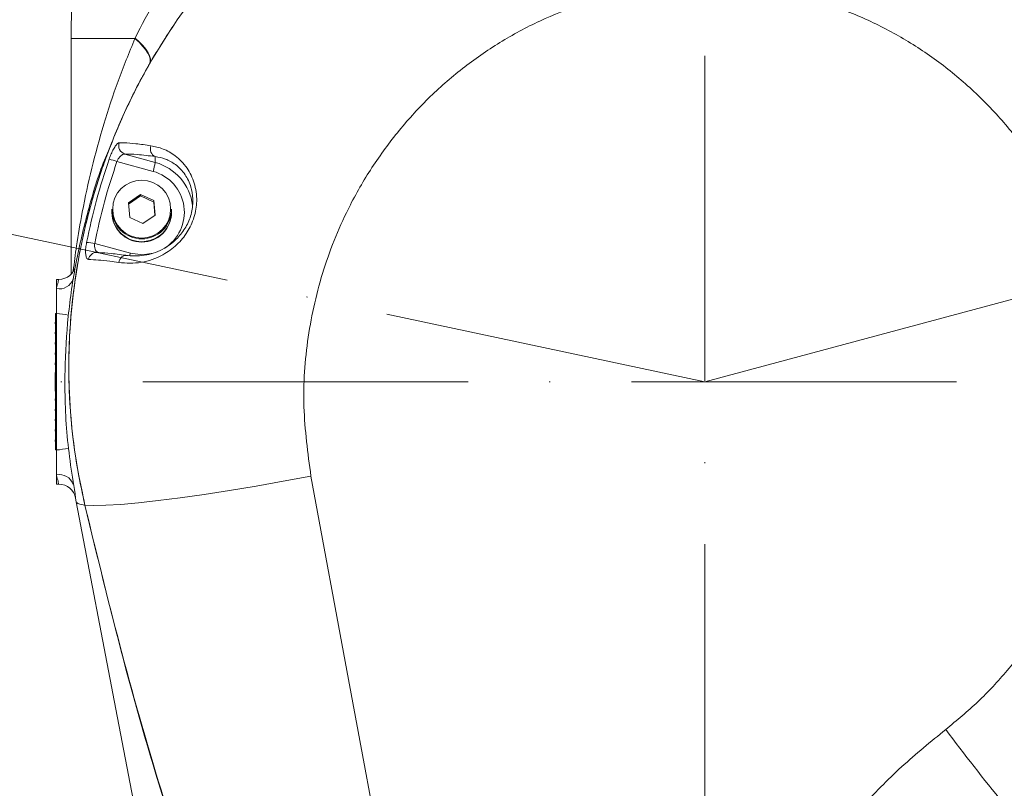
# Model space of a CAD drawing. Header units: millimetres. Extents: x 809 to 6054, y -5716 to -1261.
# Tile 32 of 96: x 2494 to 2609, y -2460 to -2370. Entities that reach past the tile are written whole.
import ezdxf

# ---------------------------------------------------------------- set-up
doc = ezdxf.new("R2010")
doc.units = ezdxf.units.MM
doc.header["$LTSCALE"] = 0.3175
doc.linetypes.add('ACAD_ISO10W100', pattern=[18, 12, -3, 0, -3])
doc.linetypes.add('CENTER2', pattern=[28.574999, 19.049999, -3.175, 3.175, -3.175])
for name, color, linetype, lineweight in [('1轮廓实线层', 7, 'Continuous', 18), ('7标注层', 4, 'Continuous', 13), ('中心线', 4, 'ACAD_ISO10W100', 20), ('细点划线', 6, 'CENTER2', 18)]:
    doc.layers.add(name, color=color, linetype=linetype, lineweight=lineweight)
doc.styles.add('标准汉字', font='gbenor.shx', dxfattribs={"bigfont": 'gbcbig.shx'})
doc.dimstyles.new('M1：10', dxfattribs={"dimscale": 10, "dimtxt": 3.5, "dimasz": 2.5, "dimexe": 2, "dimexo": 0, "dimgap": 1.5, "dimtad": 1, "dimdec": 4, "dimdsep": 46, "dimtxsty": '标准汉字', "dimcen": 5, "dimdle": 5, "dimclrd": 1, "dimclre": 1, "dimclrt": 256, "dimadec": 4, "dimazin": 2, "dimtfac": 1, "dimtdec": 4, "dimtmove": 0, "dimatfit": 3, "dimfxl": 1, "dimtolj": 1, "dimarcsym": 0})

# ---------------------------------------------------------------- blocks, each defined once
blk = doc.blocks.new('*D2')
at = {"layer": '7标注层', "color": 1, "lineweight": -2, "transparency": 16777216}
for p, q in [((2574.24, -1966.55), (2574.24, -1793.65)), ((3504.76, -2862.69), (3504.76, -1793.65)), ((3479.76, -1813.65), (2599.24, -1813.65))]:
    blk.add_line(p, q, dxfattribs=at)
at = {"layer": '7标注层', "color": 1, "transparency": 16777216}
for points in [[(2599.24, -1809.48), (2599.24, -1817.81), (2574.24, -1813.65)], [(3479.76, -1817.81), (3479.76, -1809.48), (3504.76, -1813.65)]]:
    blk.add_solid(points, dxfattribs=at)
at = {"layer": 'Defpoints', "color": 0, "transparency": 16777216}
for p in [(2574.24, -1813.65), (2574.24, -1966.55), (3504.76, -2862.69)]:
    blk.add_point(p, dxfattribs=at)
at = {"layer": '7标注层', "transparency": 16777216, "insert": (2968.02, -1781.15), "char_height": 35, "attachment_point": 5, "style": '标准汉字'}
blk.add_mtext('\\A1;930.5', dxfattribs=at)
blk = doc.blocks.new('*D3')
at = {"layer": '7标注层', "color": 1, "lineweight": -2, "transparency": 16777216}
for p, q in [((1643.72, -2862.69), (1643.72, -1793.65)), ((2574.24, -2212.74), (2574.24, -1793.65)), ((2549.24, -1813.65), (1668.72, -1813.65))]:
    blk.add_line(p, q, dxfattribs=at)
at = {"layer": '7标注层', "color": 1, "transparency": 16777216}
for points in [[(1668.72, -1809.48), (1668.72, -1817.81), (1643.72, -1813.65)], [(2549.24, -1817.81), (2549.24, -1809.48), (2574.24, -1813.65)]]:
    blk.add_solid(points, dxfattribs=at)
at = {"layer": 'Defpoints', "color": 0, "transparency": 16777216}
for p in [(1643.72, -1813.65), (2574.24, -2212.74), (1643.72, -2862.69)]:
    blk.add_point(p, dxfattribs=at)
at = {"layer": '7标注层', "transparency": 16777216, "insert": (2108.98, -1781.15), "char_height": 35, "attachment_point": 5, "style": '标准汉字'}
blk.add_mtext('\\A1;930.5', dxfattribs=at)
blk = doc.blocks.new('*D4')
at = {"layer": '7标注层', "color": 1, "lineweight": -2, "transparency": 16777216}
for p, q in [((2574.24, -1932.17), (1454.4, -1932.17)), ((1474.4, -3227.69), (1474.4, -1957.17)), ((2364.24, -3252.69), (1454.4, -3252.69))]:
    blk.add_line(p, q, dxfattribs=at)
at = {"layer": '7标注层', "color": 1, "transparency": 16777216}
for points in [[(1478.56, -1957.17), (1470.23, -1957.17), (1474.4, -1932.17)], [(1470.23, -3227.69), (1478.56, -3227.69), (1474.4, -3252.69)]]:
    blk.add_solid(points, dxfattribs=at)
at = {"layer": 'Defpoints', "color": 0, "transparency": 16777216}
for p in [(1474.4, -1932.17), (2574.24, -1932.17), (2364.24, -3252.69)]:
    blk.add_point(p, dxfattribs=at)
at = {"layer": '7标注层', "transparency": 16777216, "insert": (1441.9, -2592.43), "char_height": 35, "attachment_point": 5, "rotation": 90, "style": '标准汉字'}
blk.add_mtext('\\A1;1320.5', dxfattribs=at)
blk = doc.blocks.new('*D7')
at = {"layer": '7标注层', "color": 1, "lineweight": -2, "transparency": 16777216}
for p, q in [((2574.24, -1932.17), (3613.47, -1932.17)), ((3593.47, -2837.69), (3593.47, -1957.17)), ((3489.76, -2862.69), (3613.47, -2862.69))]:
    blk.add_line(p, q, dxfattribs=at)
at = {"layer": '7标注层', "color": 1, "transparency": 16777216}
for points in [[(3597.64, -1957.17), (3589.31, -1957.17), (3593.47, -1932.17)], [(3589.31, -2837.69), (3597.64, -2837.69), (3593.47, -2862.69)]]:
    blk.add_solid(points, dxfattribs=at)
at = {"layer": 'Defpoints', "color": 0, "transparency": 16777216}
for p in [(2574.24, -1932.17), (3593.47, -1932.17), (3489.76, -2862.69)]:
    blk.add_point(p, dxfattribs=at)
at = {"layer": '7标注层', "transparency": 16777216, "insert": (3560.97, -2397.43), "char_height": 35, "attachment_point": 5, "rotation": 90, "style": '标准汉字'}
blk.add_mtext('\\A1;930.5', dxfattribs=at)
blk = doc.blocks.new('*D14')
at = {"layer": '7标注层', "color": 1, "lineweight": -2, "transparency": 16777216}
blk.add_arc((2574.24, -2862.69), 171.68, 348.351, 81.649, dxfattribs=at)
at = {"layer": '7标注层', "color": 1, "transparency": 16777216}
for points in [[(2599.48, -2688.68), (2598.87, -2696.99), (2574.24, -2691.01)], [(2738.37, -2896.21), (2746.39, -2898.49), (2735.56, -2921.4)]]:
    blk.add_solid(points, dxfattribs=at)
at = {"layer": 'Defpoints', "color": 0, "transparency": 16777216}
for p in [(2574.24, -2412.69), (2676.76, -2724.98), (2574.24, -2862.69), (2574.24, -2862.69), (2997.1, -3016.6)]:
    blk.add_point(p, dxfattribs=at)
at = {"layer": '7标注层', "transparency": 16777216, "insert": (2744.45, -2749.92), "char_height": 35, "attachment_point": 5, "rotation": 303.5267, "style": '标准汉字'}
blk.add_mtext('\\A1;110%%d', dxfattribs=at)
blk = doc.blocks.new('*D15')
at = {"layer": '7标注层', "color": 1, "lineweight": -2, "transparency": 16777216}
blk.add_arc((2574.24, -2862.69), 159.8, 98.9727, 191.0273, dxfattribs=at)
at = {"layer": '7标注层', "color": 1, "transparency": 16777216}
for points in [[(2549.64, -2708.99), (2548.99, -2700.69), (2574.24, -2702.88)], [(2413.37, -2894.37), (2421.4, -2892.14), (2424.08, -2917.34)]]:
    blk.add_solid(points, dxfattribs=at)
at = {"layer": 'Defpoints', "color": 0, "transparency": 16777216}
for p in [(2574.24, -2412.69), (2421.15, -2816.85), (2574.24, -2862.69), (2574.24, -2862.69), (2151.38, -3016.6)]:
    blk.add_point(p, dxfattribs=at)
at = {"layer": '7标注层', "transparency": 16777216, "insert": (2425.67, -2740.59), "char_height": 35, "attachment_point": 5, "rotation": 50.5852, "style": '标准汉字'}
blk.add_mtext('\\A1;110%%d', dxfattribs=at)
blk = doc.blocks.new('*D17')
at = {"layer": '7标注层', "color": 1, "lineweight": -2, "transparency": 16777216}
for p, q in [((2574.24, -2202.74), (2574.24, -2179.43)), ((2670.83, -2386.8), (2799.55, -2352.32))]:
    blk.add_line(p, q, dxfattribs=at)
blk.add_arc((2574.24, -2412.69), 213.26, 21.7206, 83.2794, dxfattribs=at)
at = {"layer": '7标注层', "color": 1, "transparency": 16777216}
for points in [[(2599.44, -2196.74), (2598.95, -2205.05), (2574.24, -2199.43)], [(2768.4, -2335.08), (2776.31, -2332.45), (2780.23, -2357.49)]]:
    blk.add_solid(points, dxfattribs=at)
at = {"layer": 'Defpoints', "color": 0, "transparency": 16777216}
for p in [(2574.24, -2202.74), (2704.06, -2243.5), (2670.83, -2386.8), (2574.24, -2412.69), (2574.24, -3258.33)]:
    blk.add_point(p, dxfattribs=at)
at = {"layer": '7标注层', "transparency": 16777216, "insert": (2723.85, -2217.71), "char_height": 35, "attachment_point": 5, "rotation": 322.5, "style": '标准汉字'}
blk.add_mtext('\\A1;75%%d', dxfattribs=at)
blk = doc.blocks.new('*D18')
at = {"layer": '7标注层', "color": 1, "lineweight": -2, "transparency": 16777216}
for p, q in [((2574.24, -2202.74), (2574.24, -2179.1)), ((2471.23, -2412.69), (2340.66, -2412.69))]:
    blk.add_line(p, q, dxfattribs=at)
blk.add_arc((2574.24, -2412.69), 213.58, 96.7103, 173.2897, dxfattribs=at)
at = {"layer": '7标注层', "color": 1, "transparency": 16777216}
for points in [[(2549.53, -2204.73), (2549.04, -2196.41), (2574.24, -2199.1)], [(2357.96, -2387.49), (2366.28, -2387.97), (2360.66, -2412.69)]]:
    blk.add_solid(points, dxfattribs=at)
at = {"layer": 'Defpoints', "color": 0, "transparency": 16777216}
for p in [(2574.24, -2202.74), (2423.22, -2261.66), (2471.23, -2412.69), (2660.98, -2412.69), (2574.24, -3258.33)]:
    blk.add_point(p, dxfattribs=at)
at = {"layer": '7标注层', "transparency": 16777216, "insert": (2400.23, -2238.68), "char_height": 35, "attachment_point": 5, "rotation": 45, "style": '标准汉字'}
blk.add_mtext('\\A1;90%%d', dxfattribs=at)
blk = doc.blocks.new('*D20')
at = {"layer": '7标注层', "color": 1, "lineweight": -2, "transparency": 16777216}
for p, q in [((3171.77, -2312.69), (3203.17, -2312.69)), ((3017.26, -2359.41), (2964.76, -2450.33))]:
    blk.add_line(p, q, dxfattribs=at)
blk.add_arc((3044.23, -2312.69), 138.94, 250.3236, 349.6764, dxfattribs=at)
at = {"layer": '7标注层', "color": 1, "transparency": 16777216}
for points in [[(3185.07, -2337.96), (3176.77, -2337.21), (3183.17, -2312.69)], [(2999.2, -2439.73), (2995.7, -2447.29), (2974.76, -2433.01)]]:
    blk.add_solid(points, dxfattribs=at)
at = {"layer": 'Defpoints', "color": 0, "transparency": 16777216}
for p in [(2385.95, -2312.69), (3044.25, -2312.66), (3171.77, -2312.69), (3017.26, -2359.41), (3113.7, -2433.01)]:
    blk.add_point(p, dxfattribs=at)
at = {"layer": '7标注层', "transparency": 16777216, "insert": (3097.45, -2404.86), "char_height": 35, "attachment_point": 5, "rotation": 30, "style": '标准汉字'}
blk.add_mtext('\\A1;120%%d', dxfattribs=at)

msp = doc.modelspace()

# ---------------------------------------------------------------- linework, layer by layer
at = {"layer": '1轮廓实线层'}
for p, q in [((2499.96191, -2372.44765), (2507.44797, -2372.44765)), ((2499.96191, -2372.44765), (2499.96191, -2400.07763)), ((2507.46862, -2372.40134), (2507.44797, -2372.44765)), ((2506.2466, -2385.99561), (2509.83682, -2386.98207)), ((2509.83682, -2386.29691), (2509.83682, -2386.98207)), ((2509.57093, -2388.02956), (2505.34269, -2386.86775)), ((2506.68262, -2391.71491), (2508.09156, -2390.73209)), ((2506.69705, -2391.87913), (2508.09156, -2390.90644)), ((2508.09156, -2390.73209), (2509.65041, -2391.45623)), ((2508.09156, -2390.90644), (2508.09156, -2390.73209)), ((2508.09156, -2390.90644), (2509.65041, -2391.63057)), ((2506.83253, -2393.42181), (2506.68262, -2391.71491)), ((2509.65041, -2391.45623), (2509.80032, -2393.16319)), ((2509.65041, -2391.63057), (2509.65041, -2391.45623)), ((2509.65041, -2391.63057), (2509.7859, -2393.17326)), ((2504.74147, -2392.78768), (2504.74147, -2392.44775)), ((2504.74147, -2392.83125), (2504.74147, -2392.78768)), ((2509.80032, -2393.16319), (2508.39138, -2394.14595)), ((2511.74147, -2392.44775), (2511.74147, -2392.78768)), ((2511.74147, -2392.78768), (2511.74147, -2392.83125)), ((2508.39138, -2394.14595), (2506.83253, -2393.42181)), ((2502.73207, -2396.48436), (2506.91201, -2397.63288)), ((2503.22107, -2397.56499), (2503.16997, -2397.54288)), ((2498.52489, -2400.68655), (2498.24147, -2400.68655)), ((2498.24147, -2400.68655), (2498.24147, -2401.77368)), ((2498.24147, -2401.77368), (2498.24147, -2404.68655)), ((2498.24147, -2404.68655), (2498.14147, -2404.68655)), ((2498.14147, -2404.68655), (2498.14147, -2405.18658)), ((2498.24147, -2420.68659), (2498.24147, -2404.68655)), ((2498.09147, -2405.6866), (2498.14147, -2405.6866)), ((2498.09147, -2405.6866), (2498.09147, -2405.88657)), ((2498.09147, -2405.88657), (2498.14147, -2405.88657)), ((2498.14147, -2405.18658), (2498.24147, -2405.18658)), ((2498.14147, -2405.18658), (2498.14147, -2420.18656)), ((2498.09147, -2406.88656), (2498.14147, -2406.88656)), ((2498.09147, -2406.88656), (2498.09147, -2407.0866)), ((2498.09147, -2407.0866), (2498.14147, -2407.0866)), ((2498.09147, -2408.08658), (2498.09147, -2408.28656)), ((2498.09147, -2408.08658), (2498.14147, -2408.08658)), ((2498.09147, -2408.28656), (2498.14147, -2408.28656)), ((2498.09147, -2409.2866), (2498.09147, -2409.48658)), ((2498.09147, -2409.2866), (2498.14147, -2409.2866)), ((2498.09147, -2409.48658), (2498.14147, -2409.48658)), ((2498.09147, -2410.48656), (2498.14147, -2410.48656)), ((2498.09147, -2410.48656), (2498.09147, -2410.6866)), ((2498.09147, -2410.6866), (2498.14147, -2410.6866)), ((2498.09147, -2411.58657), (2498.14147, -2411.58657)), ((2498.09147, -2411.58657), (2498.09147, -2413.78657)), ((2498.09147, -2413.78657), (2498.14147, -2413.78657)), ((2498.09147, -2414.6866), (2498.09147, -2414.88658)), ((2498.09147, -2414.6866), (2498.14147, -2414.6866)), ((2498.09147, -2414.88658), (2498.14147, -2414.88658)), ((2498.09147, -2415.88657), (2498.09147, -2416.0866)), ((2498.09147, -2415.88657), (2498.14147, -2415.88657)), ((2498.09147, -2416.0866), (2498.14147, -2416.0866)), ((2498.09147, -2417.08659), (2498.09147, -2417.28656)), ((2498.09147, -2417.08659), (2498.14147, -2417.08659)), ((2498.09147, -2417.28656), (2498.14147, -2417.28656)), ((2498.09147, -2418.28661), (2498.14147, -2418.28661)), ((2498.09147, -2418.28661), (2498.09147, -2418.48658)), ((2498.09147, -2418.48658), (2498.14147, -2418.48658)), ((2498.09147, -2419.48657), (2498.09147, -2419.6866)), ((2498.09147, -2419.48657), (2498.14147, -2419.48657)), ((2498.09147, -2419.6866), (2498.14147, -2419.6866)), ((2498.24147, -2420.18656), (2498.14147, -2420.18656)), ((2498.14147, -2420.18656), (2498.14147, -2420.68659)), ((2498.14147, -2420.68659), (2498.24147, -2420.68659)), ((2498.24147, -2420.68659), (2498.24147, -2423.59947)), ((2498.24147, -2423.59947), (2498.24147, -2424.6866)), ((2498.24147, -2424.6866), (2498.52489, -2424.6866)), ((2500.49156, -2426.32292), (2500.5756, -2426.7699))]:
    msp.add_line(p, q, dxfattribs=at)
for points in [[(2507.44797, -2372.44765), (2507.93397, -2372.89558), (2508.35273, -2373.33594), (2508.6972, -2373.76134), (2508.96156, -2374.16457), (2509.14138, -2374.53888), (2509.23361, -2374.87803), (2509.23669, -2375.17618), (2509.15059, -2375.4283)], [(2507.46862, -2372.40134), (2507.95561, -2372.84987), (2508.37531, -2373.29076), (2508.72061, -2373.71658), (2508.9857, -2374.12016), (2509.1661, -2374.49472), (2509.25875, -2374.83387), (2509.2621, -2375.13195), (2509.17608, -2375.38384)], [(2502.97461, -2397.52553), (2503.02533, -2397.52798), (2503.22107, -2397.56499)], [(2506.83723, -2397.89949), (2506.86014, -2397.81861), (2506.91201, -2397.63288)], [(2506.91201, -2397.63288), (2508.32382, -2397.81152), (2509.5908, -2397.6274)], [(2501.58374, -2427.14827), (2502.63868, -2427.19869), (2504.04785, -2427.1699), (2505.79163, -2427.06232), (2507.84574, -2426.87742), (2510.18157, -2426.61785), (2512.76659, -2426.28722), (2515.56482, -2425.89007), (2518.53728, -2425.43195), (2521.64259, -2424.91923), (2524.8375, -2424.35907), (2528.07753, -2423.75927)], [(2528.07753, -2423.75927), (2532.4881, -2447.58294), (2536.88583, -2471.3373), (2541.26753, -2495.00506), (2545.63, -2518.56886)], [(2500.5756, -2426.7699), (2505.21933, -2451.05992), (2509.84864, -2475.27449), (2514.4598, -2499.39416), (2519.04907, -2523.39928), (2523.61274, -2547.27052), (2528.1471, -2570.98846)], [(2501.58374, -2427.14827), (2501.36012, -2427.12097), (2501.16403, -2427.08783), (2500.99572, -2427.04897), (2500.85534, -2427.00438), (2500.74304, -2426.95413), (2500.65893, -2426.89823), (2500.60309, -2426.83683), (2500.5756, -2426.7699)]]:
    msp.add_lwpolyline(points, dxfattribs=at)
msp.add_circle((2508.23734, -2392.44799), 3.39569, dxfattribs=at)
for centre, radius, start, end in [((2599.96191, -2372.44766), 100, 167.296651, 180), ((2506.55713, -2385.03445), 1.01008, 159.2015748, 252.0956196), ((2510.2489, -2385.38892), 0.99712, 158.3552036, 245.5894304), ((2503.74741, -2390.90045), 4.33678, 68.416918, 81.0823934), ((2495.86279, -2383.99248), 14.29025, 343.5901701, 347.9242399), ((2508.26001, -2392.75284), 5.98232, 7.0005427, 74.7174989), ((2508.26436, -2392.8301), 4.97516, 301.7343934, 74.7745467), ((2508.24147, -2392.43847), 3.50001, 180.1520544, 359.8479456), ((2508.23485, -2392.78163), 3.49338, 180.099194, 275.1185302), ((2508.24147, -2392.77848), 3.50001, 180.1506657, 359.8493343), ((2508.24147, -2392.82207), 3.50001, 180.1503392, 359.8496608), ((2508.2497, -2392.78194), 3.49178, 274.8762788, 359.9058128), ((2501.69336, -2400.92551), 4.561, 76.836069, 88.9125739), ((2502.97137, -2398.48641), 0.96089, 89.8069188, 171.9164446), ((2506.45675, -2398.77354), 0.89025, 77.7185624, 176.6103144), ((2498.52489, -2398.68658), 2, 270, 349.5243183), ((2498.58795, -2400.09219), 1.71682, 258.3568734, 341.4427992), ((2497.50208, -2414.54684), 9.88797, 77.4695044, 85.7115972), ((2497.49965, -2410.80711), 9.90729, 274.2940993, 282.5200446), ((2498.58796, -2425.28091), 1.71677, 18.5539418, 101.6437854), ((2498.52489, -2426.68658), 2, 10.4756817, 90), ((2779.70885, -2321.657), 220.8581, 216.6342846, 222.3155339)]:
    msp.add_arc(centre, radius, start, end, dxfattribs=at)
for points, knots in [([(2512.40088, -2370.25146), (2514.03666, -2368.02344), (2517.32863, -2363.53962), (2522.68355, -2358.06419), (2527.97153, -2353.54953), (2533.08815, -2349.87948), (2538.5467, -2346.62228), (2544.21655, -2343.86442), (2549.99139, -2341.62702), (2555.87501, -2339.89154), (2561.61973, -2338.65058), (2565.44128, -2338.24046), (2567.1933, -2338.05244)], [0, 0, 0, 0, 54939.890174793, 110564.950162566, 151866.868145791, 193168.849102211, 235669.1611526, 278169.729585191, 318445.466137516, 358721.209949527, 400105.276897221, 435140.195068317, 435140.195068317, 435140.195068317, 435140.195068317]), ([(2519.71968, -2355.56023), (2518.58979, -2356.93701), (2516.32207, -2359.70026), (2512.91069, -2363.72676), (2509.76315, -2367.86674), (2508.23795, -2370.88095), (2507.46862, -2372.40134)], [0, 0, 0, 0, 47388.970115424, 95110.879572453, 141404.635541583, 188522.340486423, 188522.340486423, 188522.340486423, 188522.340486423]), ([(2602.47893, -2453.44417), (2603.76409, -2452.3815), (2606.33447, -2450.25611), (2609.83511, -2446.47938), (2613.01507, -2442.25371), (2615.77233, -2437.57533), (2618.3812, -2431.79386), (2620.41823, -2424.8109), (2621.42614, -2416.68545), (2621.07918, -2408.5031), (2619.43583, -2400.49476), (2616.49039, -2392.88172), (2612.8287, -2386.64734), (2608.90443, -2381.72512), (2605.1106, -2377.91762), (2600.92868, -2374.56662), (2596.39961, -2371.73367), (2591.59634, -2369.4364), (2586.57155, -2367.70196), (2581.38601, -2366.57724), (2576.11633, -2366.05276), (2570.81821, -2366.1344), (2565.56535, -2366.84654), (2560.42682, -2368.15386), (2555.45688, -2370.04147), (2550.73178, -2372.50685), (2546.30432, -2375.49572), (2542.22193, -2378.97364), (2538.5534, -2382.91317), (2535.33089, -2387.24955), (2532.13462, -2392.71323), (2529.37505, -2399.44551), (2527.54864, -2407.43607), (2526.97614, -2415.64331), (2527.7104, -2421.05395), (2528.07753, -2423.75927)], [0, 0, 0, 0, 33604.252547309, 67210.255399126, 103638.479550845, 140181.871723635, 176615.23149202, 231467.195084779, 286321.569248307, 341095.684635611, 395867.345068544, 450317.051488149, 504759.976438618, 540701.496136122, 576755.262140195, 612691.340475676, 648284.327313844, 683993.34478146, 719581.816148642, 754977.991077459, 790493.703048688, 825888.689871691, 861327.449699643, 896887.048416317, 932328.562785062, 968037.515490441, 1003865.944957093, 1039580.102184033, 1075709.196356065, 1111954.772464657, 1148089.138511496, 1202897.319766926, 1257710.459835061, 1312677.780142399, 1367645.262303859, 1367645.262303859, 1367645.262303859, 1367645.262303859]), ([(2512.40088, -2370.25146), (2511.29574, -2371.94801), (2509.08548, -2375.34108), (2506.29278, -2380.80748), (2503.92225, -2386.52717), (2502.06381, -2392.42599), (2500.73191, -2398.39458), (2499.90876, -2404.44749), (2499.60765, -2410.6103), (2499.84463, -2416.49809), (2500.49047, -2422.02768), (2501.21865, -2425.43829), (2501.58374, -2427.14827)], [0, 0, 0, 0, 44226.19825324, 88452.044501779, 133970.409563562, 179488.471693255, 223543.409476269, 267597.586575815, 312980.032992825, 358362.151172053, 396386.787878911, 434620.288899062, 434620.288899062, 434620.288899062, 434620.288899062]), ([(2501.58374, -2427.14827), (2501.17967, -2425.23016), (2500.37153, -2421.39394), (2499.76568, -2415.48129), (2499.62695, -2409.48745), (2500.00732, -2403.49713), (2500.88089, -2397.61203), (2502.2361, -2391.81476), (2504.08622, -2386.09558), (2506.41776, -2380.55044), (2509.15442, -2375.22875), (2511.31635, -2371.9142), (2512.40088, -2370.25146)], [0, 0, 0, 0, 42832.142463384, 85664.59657543, 129736.995661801, 173809.498259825, 216745.427095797, 259681.858659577, 303827.464923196, 347973.049682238, 391024.611819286, 434361.115821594, 434361.115821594, 434361.115821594, 434361.115821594]), ([(2507.44797, -2372.44765), (2506.76624, -2374.11443), (2505.40268, -2377.44822), (2503.74201, -2382.53192), (2502.34349, -2387.66751), (2501.31749, -2392.43289), (2500.61984, -2396.51458), (2500.33535, -2398.7256), (2500.21165, -2399.68698)], [0, 0, 0, 0, 49677.450023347, 99361.757222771, 149863.041110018, 200360.083446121, 240002.404435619, 270500.234900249, 270500.234900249, 270500.234900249, 270500.234900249]), ([(2504.83621, -2384.55366), (2504.51009, -2385.26611), (2503.32036, -2387.86525), (2501.92501, -2392.61272), (2500.45417, -2398.71747), (2499.54612, -2405.00277), (2499.14233, -2411.82251), (2499.34939, -2419.12289), (2500.16542, -2424.21189), (2500.5756, -2426.7699)], [0, 0, 0, 0, 16619.212376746, 60629.668668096, 104640.117419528, 149923.336460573, 195207.101012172, 249604.605113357, 304582.998891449, 304582.998891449, 304582.998891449, 304582.998891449]), ([(2505.61287, -2384.67579), (2505.56441, -2384.68753), (2505.44713, -2384.71597), (2505.21446, -2384.96205), (2504.938, -2385.4035), (2504.65852, -2385.97601), (2504.49922, -2386.4029), (2504.41967, -2386.6161)], [0, 0, 0, 0, 34492.06551776, 83483.533434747, 130700.868674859, 176702.851250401, 222601.325807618, 222601.325807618, 222601.325807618, 222601.325807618]), ([(2509.32209, -2385.02113), (2509.79306, -2385.12174), (2510.73364, -2385.32265), (2512.21762, -2386.14921), (2513.54392, -2387.47356), (2514.48219, -2389.32924), (2514.7927, -2391.40026), (2514.4578, -2393.43497), (2513.621, -2395.21925), (2512.335, -2396.74829), (2510.45465, -2398.07352), (2507.95919, -2398.89342), (2506.41374, -2398.78192), (2505.56805, -2398.7209)], [0, 0, 0, 0, 42452.547321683, 84781.149356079, 129142.176832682, 166713.743502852, 204122.435379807, 236575.333392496, 268201.867349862, 302099.366863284, 340614.982399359, 398618.734105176, 468717.781577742, 468717.781577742, 468717.781577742, 468717.781577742]), ([(2505.61287, -2384.67579), (2505.80534, -2384.67565), (2506.33407, -2384.67526), (2507.50304, -2384.76644), (2508.71264, -2384.9358), (2509.32209, -2385.02113)], [0, 0, 0, 0, 31068.61524695, 85348.524952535, 140470.0108253, 140470.0108253, 140470.0108253, 140470.0108253]), ([(2505.34269, -2386.86775), (2505.39195, -2386.76477), (2505.49179, -2386.55609), (2505.68802, -2386.29081), (2505.89829, -2386.09444), (2506.0911, -2385.99552), (2506.20104, -2385.99558), (2506.2466, -2385.99561)], [0, 0, 0, 0, 44143.074668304, 89457.965150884, 137007.466461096, 187121.045040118, 222580.230429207, 222580.230429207, 222580.230429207, 222580.230429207]), ([(2509.83682, -2386.29691), (2509.09636, -2386.19976), (2507.59642, -2386.00297), (2506.70033, -2385.99809), (2506.2466, -2385.99561)], [0, 0, 0, 0, 52419.815790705, 106186.950635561, 106186.950635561, 106186.950635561, 106186.950635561]), ([(2506.64612, -2397.90367), (2507.34176, -2397.9382), (2508.60141, -2398.00073), (2510.67754, -2397.27277), (2512.24993, -2396.12074), (2513.32784, -2394.80776), (2514.03651, -2393.28445), (2514.31261, -2391.66011), (2514.18706, -2390.5175), (2513.88816, -2389.40637), (2513.31188, -2388.24496), (2512.22185, -2387.16941), (2510.99735, -2386.51206), (2510.22781, -2386.3694), (2509.83682, -2386.29691)], [0, 0, 0, 0, 79787.561057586, 144476.037949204, 186652.444926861, 223249.66216038, 256987.571519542, 291317.546331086, 324223.166982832, 331034.337342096, 371413.018464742, 420233.801833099, 467569.107690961, 516458.361947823, 516458.361947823, 516458.361947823, 516458.361947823]), ([(2501.77992, -2396.36533), (2502.13416, -2394.70978), (2502.83954, -2391.41316), (2503.8945, -2388.21043), (2504.41967, -2386.6161)], [0, 0, 0, 0, 53319.22278733, 106172.642367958, 106172.642367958, 106172.642367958, 106172.642367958]), ([(2505.34269, -2386.86775), (2504.82366, -2388.44038), (2503.78106, -2391.59944), (2503.08275, -2394.85132), (2502.73207, -2396.48436)], [0, 0, 0, 0, 52853.912232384, 106171.684328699, 106171.684328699, 106171.684328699, 106171.684328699]), ([(2501.77992, -2396.36533), (2501.76124, -2396.46801), (2501.70041, -2396.80242), (2501.6484, -2397.35331), (2501.67505, -2397.90025), (2501.79585, -2398.27538), (2501.94524, -2398.32597), (2502.02004, -2398.3513)], [0, 0, 0, 0, 21133.058916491, 68825.944173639, 119031.543734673, 170687.376216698, 222475.269780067, 222475.269780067, 222475.269780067, 222475.269780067]), ([(2503.16997, -2397.54288), (2503.11284, -2397.5247), (2502.98228, -2397.48316), (2502.83219, -2397.28527), (2502.73387, -2396.9956), (2502.71147, -2396.70808), (2502.72728, -2396.53635), (2502.73207, -2396.48436)], [0, 0, 0, 0, 43685.372279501, 99820.005658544, 152754.266557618, 201360.836983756, 222465.883788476, 222465.883788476, 222465.883788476, 222465.883788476]), ([(2503.22107, -2397.56499), (2503.66619, -2397.58239), (2504.56583, -2397.61756), (2505.94787, -2397.80763), (2506.64612, -2397.90367)], [0, 0, 0, 0, 52508.021845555, 106126.146963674, 106126.146963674, 106126.146963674, 106126.146963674]), ([(2505.56805, -2398.7209), (2505.20391, -2398.66746), (2503.73485, -2398.45184), (2502.75614, -2398.39445), (2502.02004, -2398.3513)], [0, 0, 0, 0, 26306.344429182, 106125.294587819, 106125.294587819, 106125.294587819, 106125.294587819]), ([(2498.52489, -2400.68655), (2498.5127, -2400.73018), (2498.48828, -2400.81759), (2498.35207, -2401.32495), (2498.2609, -2401.69481), (2498.24147, -2401.77368)], [0, 0, 0, 0, 61698.976799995, 123607.292492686, 140384.092145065, 140384.092145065, 140384.092145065, 140384.092145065]), ([(2498.24147, -2423.59947), (2498.2609, -2423.67833), (2498.35207, -2424.0482), (2498.48828, -2424.55564), (2498.5127, -2424.64299), (2498.52489, -2424.6866)], [0, 0, 0, 0, 16754.557809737, 78582.112235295, 140198.833434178, 140198.833434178, 140198.833434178, 140198.833434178]), ([(2545.63, -2518.56886), (2545.01717, -2518.5261), (2543.78987, -2518.44047), (2541.79245, -2517.77268), (2539.71838, -2516.66777), (2537.13429, -2514.72686), (2534.3674, -2512.01035), (2531.55419, -2508.48746), (2527.70088, -2502.75067), (2523.15365, -2494.59717), (2518.40203, -2483.85171), (2514.3743, -2472.80522), (2510.16468, -2459.6772), (2505.78982, -2444.48263), (2502.98583, -2432.92665), (2501.58374, -2427.14827)], [0, 0, 0, 0, 9533.186808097, 19091.838264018, 32536.316765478, 46017.562612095, 69361.292144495, 92830.692620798, 116284.155844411, 177222.501106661, 238358.948508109, 299685.486788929, 360884.062162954, 453808.256147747, 546744.836972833, 546744.836972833, 546744.836972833, 546744.836972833]), ([(2501.58374, -2427.14827), (2503.04634, -2433.18976), (2505.97174, -2445.27349), (2511.12357, -2463.19757), (2516.06819, -2477.49642), (2520.44105, -2488.2349), (2523.49142, -2494.81751), (2526.48421, -2500.513), (2529.43479, -2505.41819), (2532.78704, -2510.18861), (2536.49704, -2514.26366), (2540.23123, -2517.09432), (2543.30718, -2518.41243), (2545.05127, -2518.52988), (2545.63, -2518.56886)], [0, 0, 0, 0, 91314.218188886, 182639.557591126, 273866.529598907, 313379.558782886, 352884.449423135, 380350.43355994, 407808.339262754, 436857.862314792, 465825.113980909, 488220.6524485, 505258.669346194, 513719.798356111, 513719.798356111, 513719.798356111, 513719.798356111]), ([(2571.34436, -2518.56886), (2571.43556, -2515.06023), (2571.57311, -2509.76793), (2572.66648, -2502.75685), (2573.88937, -2497.11286), (2575.64653, -2491.17075), (2578.04094, -2484.94085), (2580.97077, -2478.86443), (2584.38978, -2473.06331), (2588.23496, -2467.62451), (2592.51023, -2462.53432), (2597.22395, -2457.73884), (2600.72729, -2454.87571), (2602.47893, -2453.44417)], [0, 0, 0, 0, 65907.245800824, 99412.477430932, 132917.556785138, 174049.492763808, 215180.669061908, 257432.572958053, 299683.471905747, 340407.996323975, 381131.713641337, 423033.176662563, 464933.510569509, 464933.510569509, 464933.510569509, 464933.510569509])]:
    msp.add_open_spline(points, degree=3, knots=knots, dxfattribs=at)
at = {"layer": '中心线', "ltscale": 10}
for p, q in [((2574.24147, -2202.74005), (2574.24147, -3258.33103)), ((2660.98426, -2412.68658), (2471.2317, -2412.68658))]:
    msp.add_line(p, q, dxfattribs=at)
at = {"layer": '中心线', "color": 2, "ltscale": 10}
for q in [(2670.83405, -2386.80467), (2476.43088, -2391.87581)]:
    msp.add_line((2574.24147, -2412.68658), q, dxfattribs=at)
at = {"layer": '细点划线', "lineweight": 30, "ltscale": 20}
msp.add_arc((2574.24147, -2862.68658), 930.52057, 340.00000083, 199.99999979, dxfattribs=at)

# ---------------------------------------------------------------- dimensions: what is measured, and where the dimension line sits
at = {"layer": '7标注层'}
dim = msp.add_linear_dim(base=(1643.7209, -1813.64631), p1=(2574.24147, -2212.74005), p2=(1643.7209, -2862.68658), dimstyle='M1：10', override={"dimdec": 1, "dimsah": 1, "dimtzin": 8}, dxfattribs=at)
dim.commit()
dim.dimension.update_dxf_attribs({"geometry": '*D3', "text_midpoint": (2108.98119, -1781.14631)})
dim = msp.add_linear_dim(base=(2574.24147, -1813.64631), p1=(3504.76205, -2862.68658), p2=(2574.24147, -1966.54843), dimstyle='M1：10', override={"dimdec": 1, "dimsah": 1, "dimtzin": 8}, dxfattribs=at)
dim.commit()
dim.dimension.update_dxf_attribs({"geometry": '*D2', "text_midpoint": (2968.01705, -1813.64631), "dimtype": 160})
for base, p1, picture, middle in [((1474.39647, -1932.16602), (2364.24149, -3252.68657), '*D4', (1441.89647, -2592.4263)), ((3593.47237, -1932.16602), (3489.76203, -2862.68658), '*D7', (3560.97237, -2397.4263))]:
    dim = msp.add_linear_dim(base=base, p1=p1, p2=(2574.24147, -1932.16602), angle=90, dimstyle='M1：10', override={"dimdec": 1, "dimsah": 1, "dimtzin": 8}, dxfattribs=at)
    dim.commit()
    dim.dimension.update_dxf_attribs({"geometry": picture, "text_midpoint": middle})
for base, line1, line2, picture, middle in [((2704.0641, -2243.49844), ((2574.24147, -2202.74005), (2574.24147, -3258.33103)), ((2574.24147, -2412.68658), (2670.83405, -2386.80467)), '*D17', (2723.84885, -2217.71445)), ((2423.21563, -2261.66073), ((2660.98426, -2412.68658), (2471.2317, -2412.68658)), ((2574.24147, -2202.74005), (2574.24147, -3258.33103)), '*D18', (2400.23466, -2238.67976)), ((3113.70193, -2433.00965), ((3044.24849, -2312.6604), (3017.25936, -2359.40694)), ((2385.94543, -2312.68657), (3171.76928, -2312.68658)), '*D20', (3097.45193, -2404.86382))]:
    dim = msp.add_angular_dim_2l(base=base, line1=line1, line2=line2, dimstyle='M1：10', override={"dimtad": 1, "dimtih": 0, "dimtoh": 0, "dimdec": 1, "dimsah": 1, "dimtzin": 8}, dxfattribs=at)
    dim.commit()
    dim.dimension.update_dxf_attribs({"geometry": picture, "text_midpoint": middle})
for base, line1, line2, picture, middle in [((2421.15189, -2816.85456), ((2574.24147, -2862.68658), (2574.24147, -2412.68658)), ((2574.24147, -2862.68658), (2151.37979, -3016.59564)), '*D15', (2450.78258, -2761.22281)), ((2676.75888, -2724.9818), ((2574.24147, -2862.68658), (2997.10315, -3016.59564)), ((2574.24147, -2862.68658), (2574.24147, -2412.68658)), '*D14', (2717.35487, -2767.86581))]:
    dim = msp.add_angular_dim_2l(base=base, line1=line1, line2=line2, dimstyle='M1：10', override={"dimtad": 1, "dimtih": 0, "dimtoh": 0, "dimdec": 1, "dimsah": 1, "dimtzin": 8}, dxfattribs=at)
    dim.commit()
    dim.dimension.update_dxf_attribs({"geometry": picture, "text_midpoint": middle, "dimtype": 162})

doc.saveas('drawing.dxf')
